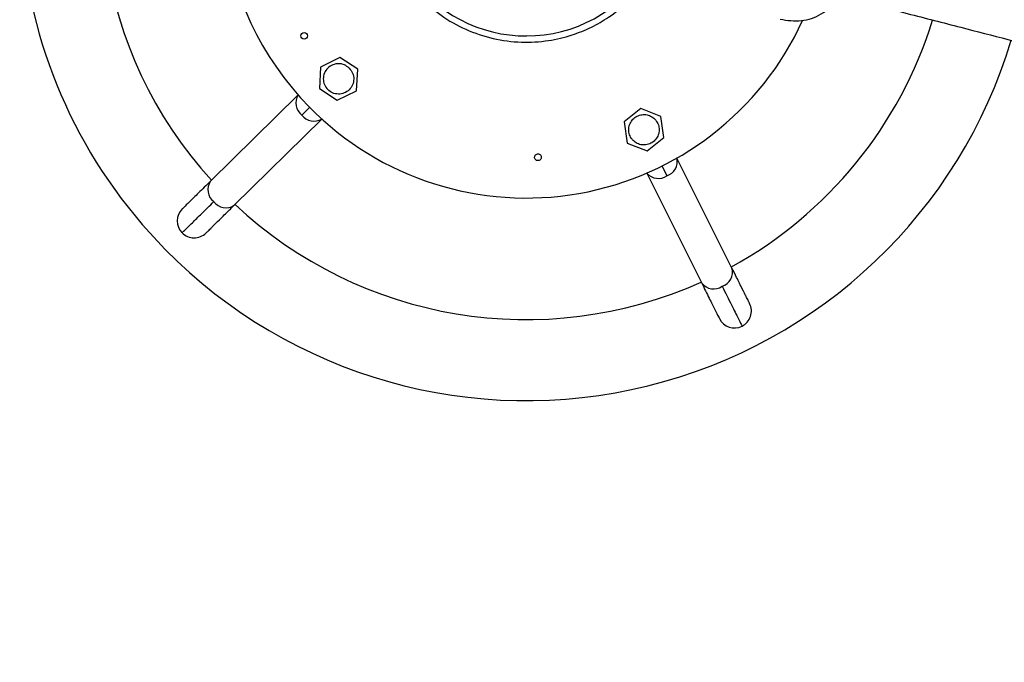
# Model space of a CAD drawing. Header units: millimetres. Extents: x 142 to 1148, y 353 to 845.
# Tile 52 of 139: x 517 to 531, y 736 to 746. Entities that reach past the tile are written whole.
import ezdxf

# ---------------------------------------------------------------- set-up
doc = ezdxf.new("R2010")
doc.units = ezdxf.units.MM

msp = doc.modelspace()

# ---------------------------------------------------------------- linework, layer by layer
at = {"color": 7, "linetype": 'Continuous', "lineweight": 25}
for p, q in [((521.44, 745.235), (521.156, 745.093)), ((521.705, 745.06), (521.44, 745.235)), ((521.156, 745.093), (521.137, 744.776)), ((521.686, 744.743), (521.705, 745.06)), ((520.823, 744.68), (519.525, 743.403)), ((521.137, 744.776), (521.402, 744.601)), ((521.402, 744.601), (521.686, 744.743)), ((525.896, 744.479), (525.648, 744.281)), ((526.192, 744.363), (525.896, 744.479)), ((526.239, 744.049), (526.192, 744.363)), ((519.876, 743.047), (521.174, 744.324)), ((525.648, 744.281), (525.695, 743.967)), ((525.695, 743.967), (525.991, 743.851)), ((525.991, 743.851), (526.239, 744.049)), ((527.246, 742.117), (526.432, 743.746)), ((525.985, 743.523), (526.799, 741.894))]:
    msp.add_line(p, q, dxfattribs=at)
at = {"color": 8, "linetype": 'Continuous', "lineweight": 25}
for p, q in [((520.877, 744.383), (520.993, 744.497)), ((526.212, 743.628), (526.284, 743.483))]:
    msp.add_line(p, q, dxfattribs=at)
at = {"color": 7, "linetype": 'Continuous', "lineweight": 25}
msp.add_circle((520.913, 745.556), 0.05, dxfattribs=at)
for centre, radius, start, end in [((524.2, 747.654), 7.5, 347.8124, 224.545), ((524.2, 747.654), 4.5, 354.1189, 224.545), ((524.2, 747.654), 6.3, 154.8193, 222.2708), ((524.2, 747.654), 2.1, 224.545, 337.2302), ((524.2, 747.654), 4.5, 224.545, 335.4407), ((524.2, 747.654), 6.3, 298.8193, 342.7797), ((524.2, 747.654), 7.5, 224.545, 343.2251), ((524.2, 747.654), 6.3, 226.8193, 294.2708), ((519.283, 742.814), 0.25, 134.564, 224.545), ((519.283, 742.814), 0.25, 224.545, 314.564), ((527.284, 741.481), 0.25, 296.545, 26.564), ((527.284, 741.481), 0.25, 206.564, 296.545)]:
    msp.add_arc(centre, radius, start, end, dxfattribs=at)
at = {"color": 8, "linetype": 'Continuous', "lineweight": 25}
for centre, radius, start, end in [((521.016, 744.562), 0.226, 148.5031, 232.2669), ((521.058, 744.519), 0.226, 216.8231, 300.587), ((526.211, 743.697), 0.226, 288.8231, 12.587), ((526.157, 743.67), 0.226, 220.5031, 304.2669), ((519.71, 743.278), 0.223, 145.9668, 232.5945), ((519.754, 743.233), 0.223, 216.4956, 303.1233), ((527.031, 742.059), 0.223, 288.4956, 15.1233), ((526.975, 742.031), 0.223, 217.9668, 304.5945)]:
    msp.add_arc(centre, radius, start, end, dxfattribs=at)
at = {"color": 7, "linetype": 'Continuous', "lineweight": 25}
for points in [[(527.962, 745.801), (528.067, 745.786), (528.275, 745.755), (528.58, 745.864), (528.821, 746.074), (528.962, 746.361), (528.983, 746.681), (528.88, 746.983), (528.671, 747.23), (528.475, 747.308), (528.377, 747.347)], [(521.581, 745.076), (521.558, 745.095), (521.512, 745.132), (521.423, 745.149), (521.334, 745.132), (521.259, 745.083), (521.208, 745.008), (521.19, 744.92), (521.206, 744.83), (521.242, 744.784), (521.261, 744.76)], [(521.581, 745.076), (521.6, 745.053), (521.636, 745.006), (521.652, 744.916), (521.634, 744.828), (521.583, 744.754), (521.508, 744.704), (521.419, 744.688), (521.33, 744.705), (521.284, 744.742), (521.261, 744.76)]]:
    msp.add_open_spline(points, degree=3, dxfattribs=at)
for points, knots in [([(522.638, 746.116), (522.736, 746.027), (522.936, 745.843), (523.302, 745.64), (523.705, 745.504), (524.121, 745.45), (524.517, 745.474), (524.865, 745.556), (525.163, 745.676), (525.441, 745.837), (525.727, 746.062), (526, 746.387), (526.179, 746.653), (526.224, 746.815), (526.226, 746.821)], [0, 0, 0, 0, 0.091505, 0.188393, 0.287646, 0.38548, 0.477876, 0.561178, 0.63253, 0.700163, 0.783719, 0.882963, 0.995612, 1, 1, 1, 1]), ([(640.273, 717.985), (640.17, 718.011), (639.967, 718.064), (639.64, 718.148), (639.316, 718.232), (638.868, 718.348), (638.254, 718.506), (637.42, 718.722), (636.502, 718.959), (635.5, 719.217), (634.376, 719.508), (633.127, 719.83), (631.753, 720.185), (630.305, 720.559), (628.789, 720.951), (627.219, 721.356), (625.603, 721.774), (623.947, 722.201), (622.245, 722.641), (620.419, 723.113), (618.468, 723.616), (616.39, 724.153), (614.269, 724.701), (612.108, 725.259), (609.911, 725.827), (607.679, 726.403), (605.419, 726.987), (603.388, 727.511), (601.605, 727.972), (600.08, 728.366), (598.566, 728.757), (597.061, 729.145), (595.562, 729.532), (594.072, 729.917), (592.594, 730.299), (591.133, 730.677), (589.694, 731.048), (588.276, 731.415), (586.878, 731.776), (585.384, 732.161), (583.813, 732.567), (582.177, 732.99), (580.591, 733.399), (579.049, 733.797), (577.549, 734.185), (575.807, 734.635), (573.845, 735.141), (571.681, 735.701), (569.331, 736.307), (566.804, 736.96), (564.094, 737.66), (561.41, 738.353), (559.044, 738.964), (556.979, 739.498), (555.215, 739.953), (553.429, 740.415), (551.614, 740.883), (549.762, 741.362), (547.864, 741.852), (546.105, 742.306), (544.495, 742.722), (543.049, 743.096), (541.561, 743.48), (540.026, 743.876), (538.639, 744.235), (537.42, 744.549), (536.404, 744.812), (535.406, 745.07), (534.622, 745.272), (534.027, 745.426), (533.582, 745.541), (533.06, 745.676), (532.453, 745.832), (531.759, 746.011), (530.98, 746.213), (530.112, 746.437), (529.423, 746.615), (529.023, 746.718), (528.942, 746.739)], [0, 0, 0, 0, 0.006837, 0.013573, 0.019699, 0.025228, 0.037583, 0.050054, 0.062662, 0.075417, 0.088312, 0.102794, 0.117298, 0.131826, 0.14638, 0.160967, 0.175318, 0.189675, 0.20404, 0.218452, 0.23485, 0.251219, 0.267652, 0.284127, 0.30054, 0.31703, 0.333552, 0.349914, 0.36083, 0.371643, 0.382227, 0.392693, 0.403096, 0.413438, 0.423714, 0.43403, 0.444405, 0.454843, 0.46547, 0.476164, 0.489657, 0.503179, 0.516712, 0.530259, 0.543806, 0.557366, 0.578675, 0.599991, 0.621319, 0.649883, 0.678451, 0.70702, 0.73559, 0.754138, 0.772693, 0.791239, 0.809786, 0.828334, 0.846869, 0.865404, 0.878371, 0.891334, 0.904285, 0.917229, 0.930156, 0.93823, 0.946229, 0.953823, 0.960989, 0.963767, 0.966972, 0.970765, 0.975137, 0.98008, 0.98559, 0.991667, 0.998321, 1, 1, 1, 1]), ([(528.834, 746.147), (528.872, 746.137), (529.209, 746.05), (529.811, 745.895), (530.606, 745.69), (531.298, 745.511), (531.89, 745.358), (532.404, 745.225), (532.877, 745.103), (533.66, 744.901), (534.762, 744.616), (536.157, 744.256), (537.585, 743.887), (539.03, 743.514), (540.487, 743.138), (541.901, 742.772), (543.276, 742.417), (544.755, 742.035), (546.327, 741.629), (547.986, 741.201), (549.788, 740.735), (551.725, 740.235), (553.794, 739.701), (555.827, 739.176), (557.925, 738.634), (560.094, 738.073), (562.347, 737.492), (564.609, 736.907), (566.893, 736.317), (569.215, 735.718), (571.264, 735.189), (573.028, 734.733), (574.487, 734.356), (575.978, 733.971), (577.506, 733.576), (579.074, 733.172), (580.687, 732.755), (582.35, 732.325), (583.928, 731.918), (585.407, 731.536), (586.771, 731.183), (588.158, 730.825), (589.562, 730.462), (590.989, 730.094), (592.437, 729.72), (593.901, 729.342), (595.377, 728.961), (596.861, 728.577), (598.353, 728.192), (599.854, 727.804), (601.537, 727.37), (603.398, 726.889), (605.423, 726.366), (607.429, 725.848), (609.413, 725.336), (611.572, 724.778), (613.894, 724.178), (616.362, 723.541), (618.734, 722.928), (621.01, 722.34), (623.185, 721.779), (625.288, 721.235), (627.168, 720.75), (628.834, 720.319), (630.303, 719.94), (631.703, 719.578), (632.952, 719.256), (634.048, 718.973), (634.994, 718.728), (635.713, 718.543), (636.239, 718.407), (636.607, 718.312), (636.981, 718.215), (637.378, 718.113), (637.796, 718.005), (638.231, 717.892), (638.674, 717.778), (639.127, 717.661), (639.578, 717.544), (639.914, 717.458), (640.081, 717.415), (640.117, 717.405)], [0, 0, 0, 0, 0.000794, 0.007023, 0.012585, 0.017487, 0.021657, 0.025191, 0.028516, 0.031869, 0.042226, 0.052849, 0.063506, 0.075552, 0.087616, 0.099685, 0.11177, 0.123853, 0.139693, 0.155531, 0.171383, 0.192609, 0.213839, 0.235078, 0.256314, 0.280338, 0.304363, 0.328391, 0.352416, 0.376435, 0.400449, 0.414603, 0.428746, 0.442893, 0.457028, 0.471164, 0.485285, 0.499402, 0.513496, 0.52415, 0.534767, 0.545255, 0.555649, 0.5659, 0.576109, 0.586345, 0.596569, 0.606839, 0.617242, 0.627783, 0.638409, 0.652915, 0.667576, 0.682159, 0.696784, 0.711449, 0.730547, 0.749643, 0.768741, 0.786892, 0.805048, 0.823185, 0.841263, 0.855452, 0.869624, 0.883773, 0.8978, 0.9093, 0.920396, 0.931088, 0.935988, 0.940799, 0.945755, 0.95138, 0.957698, 0.96433, 0.971605, 0.979534, 0.988137, 0.997432, 1, 1, 1, 1]), ([(526.104, 744.323), (526.084, 744.339), (526.045, 744.372), (525.97, 744.393), (525.894, 744.389), (525.822, 744.36), (525.765, 744.309), (525.727, 744.242), (525.717, 744.185), (525.719, 744.141), (525.726, 744.097), (525.748, 744.049), (525.789, 743.998), (525.842, 743.959), (525.916, 743.937), (525.993, 743.941), (526.064, 743.97), (526.122, 744.021), (526.16, 744.089), (526.169, 744.145), (526.168, 744.189), (526.16, 744.233), (526.14, 744.282), (526.113, 744.312), (526.104, 744.323)], [0, 0, 0, 0, 0.053666, 0.107333, 0.160999, 0.214664, 0.268328, 0.321992, 0.375658, 0.388896, 0.41544, 0.469107, 0.5, 0.553666, 0.607332, 0.660996, 0.714657, 0.76832, 0.821986, 0.875652, 0.88889, 0.915434, 0.9691, 1, 1, 1, 1]), ([(524.332, 743.731), (524.329, 743.737), (524.323, 743.749), (524.324, 743.769), (524.332, 743.787), (524.346, 743.801), (524.365, 743.808), (524.385, 743.808), (524.403, 743.8), (524.412, 743.79), (524.416, 743.785)], [0, 0, 0, 0, 0.125, 0.25, 0.375, 0.5, 0.625, 0.75, 0.875, 1, 1, 1, 1]), ([(524.416, 743.785), (524.419, 743.779), (524.424, 743.767), (524.424, 743.747), (524.416, 743.728), (524.401, 743.715), (524.383, 743.707), (524.363, 743.708), (524.344, 743.716), (524.336, 743.726), (524.332, 743.731)], [0, 0, 0, 0, 0.125, 0.25, 0.375, 0.5, 0.625, 0.75, 0.875, 1, 1, 1, 1]), ([(519.525, 743.403), (519.463, 743.342), (519.339, 743.22), (519.208, 743.091), (519.123, 743.007), (519.113, 742.997), (519.108, 742.992)], [0, 0, 0, 0, 0.247575, 0.5, 0.752425, 1, 1, 1, 1]), ([(519.105, 742.638), (519.112, 742.646), (519.127, 742.66), (519.239, 742.77), (519.389, 742.918), (519.513, 743.04), (519.574, 743.101)], [0, 0, 0, 0, 0.27761, 0.560579, 0.78239, 1, 1, 1, 1]), ([(519.458, 742.636), (519.46, 742.637), (519.463, 742.64), (519.482, 742.659), (519.503, 742.679), (519.528, 742.704), (519.574, 742.75), (519.631, 742.806), (519.704, 742.878), (519.773, 742.946), (519.838, 743.009), (519.876, 743.047)], [0, 0, 0, 0, 0.149343, 0.241836, 0.321202, 0.402763, 0.484426, 0.683075, 0.747462, 0.851674, 1, 1, 1, 1]), ([(527.508, 741.593), (527.507, 741.595), (527.505, 741.599), (527.493, 741.623), (527.48, 741.649), (527.464, 741.681), (527.435, 741.738), (527.399, 741.81), (527.353, 741.902), (527.31, 741.989), (527.27, 742.07), (527.246, 742.117)], [0, 0, 0, 0, 0.149343, 0.241836, 0.321202, 0.402763, 0.484426, 0.683075, 0.747462, 0.851674, 1, 1, 1, 1]), ([(526.799, 741.894), (526.837, 741.816), (526.915, 741.66), (526.997, 741.496), (527.051, 741.389), (527.057, 741.376), (527.06, 741.37)], [0, 0, 0, 0, 0.247575, 0.5, 0.752425, 1, 1, 1, 1]), ([(527.101, 741.847), (527.15, 741.75), (527.248, 741.554), (527.337, 741.376), (527.387, 741.275), (527.393, 741.263), (527.396, 741.258)], [0, 0, 0, 0, 0.27761, 0.560579, 0.78239, 1, 1, 1, 1])]:
    msp.add_open_spline(points, degree=3, knots=knots, dxfattribs=at)

doc.saveas('drawing.dxf')
